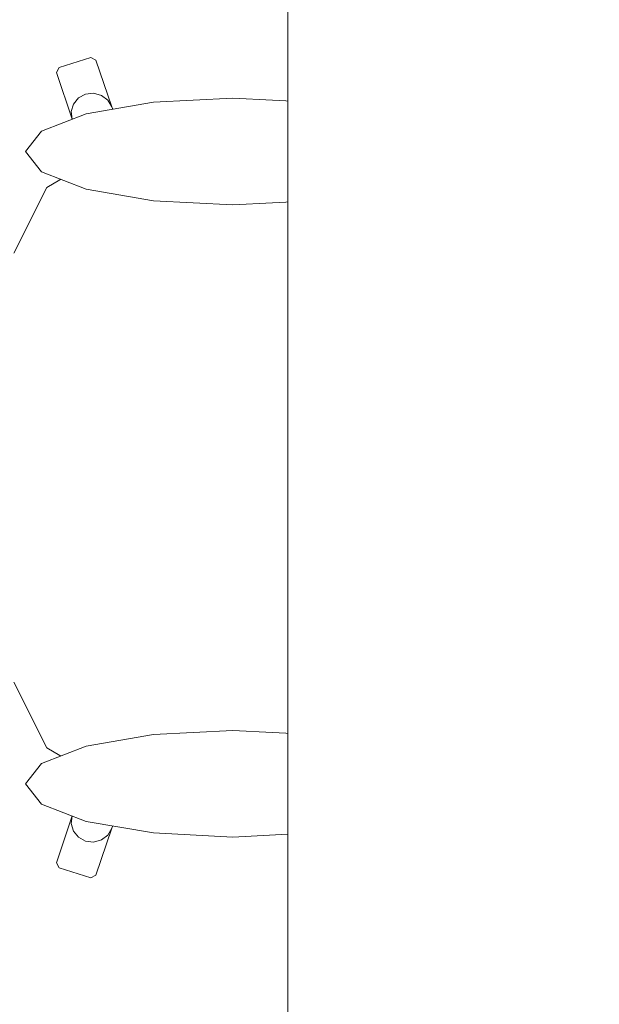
# Model space of a CAD drawing. Header units: metres. Extents: x -4 to 99, y -11 to 17.
# Tile 55 of 256: x 8.563 to 8.881, y 1.606 to 2.146. Entities that reach past the tile are written whole.
import ezdxf

# ---------------------------------------------------------------- set-up
doc = ezdxf.new("R2010")
doc.units = ezdxf.units.M
doc.header["$MEASUREMENT"] = 0
doc.linetypes.add('Wipeout_Contour', pattern=[1, 0, -1])
doc.layers.add('152 - Bemaßung_ Beschriftung.Ausbau', color=7, linetype='Continuous')
doc.layers.add('701 - Einrichtung.Möbel', color=7, linetype='Continuous')
doc.styles.add('ERSTELLTER_STIL_2', font='txt')
doc.dimstyles.new('ERSTELLTER_STIL__2', dxfattribs={"dimtxt": 0.1, "dimasz": 0.0532, "dimexe": 0.18, "dimexo": 0.0625, "dimgap": 0, "dimtad": 1, "dimtih": 1, "dimtoh": 1, "dimzin": 0, "dimdsep": 46, "dimtxsty": 'ERSTELLTER_STIL_2', "dimblk": 'ARROWHEAD_2', "dimblk1": 'ARROWHEAD_2', "dimblk2": 'ARROWHEAD_2', "dimcen": 0.09, "dimse1": 1, "dimse2": 1, "dimclrd": 7, "dimclre": 7, "dimclrt": 7, "dimazin": 0, "dimtfac": 1, "dimtdec": 4, "dimtmove": 0, "dimatfit": 3, "dimfxl": 1, "dimtolj": 1, "dimtzin": 0, "dimarcsym": 0})

# ---------------------------------------------------------------- blocks, each defined once
blk = doc.blocks.new('*D427')
at = {"layer": '152 - Bemaßung_ Beschriftung.Ausbau', "color": 7, "linetype": 'Continuous', "lineweight": 5}
for p, q in [((7.81, -4.6125), (7.81, -4.5075)), ((11.27, -4.6125), (11.27, -4.5075)), ((7.83021, -4.525), (7.78979, -4.595)), ((11.29021, -4.525), (11.24979, -4.595)), ((7.665, -4.56), (7.81, -4.56)), ((7.81, -4.56), (11.27, -4.56))]:
    blk.add_line(p, q, dxfattribs=at)
at = {"layer": '152 - Bemaßung_ Beschriftung.Ausbau', "color": 7, "lineweight": 5, "char_height": 0.1, "attachment_point": 7, "style": 'ERSTELLTER_STIL_2'}
for s, insert in [('\\A1;{\\pql;\\fArial|b0|i0|c0|p38;3,46}', (9.33108, -4.54)), ('\\A1;{\\pql;\\fArial|b0|i0|c0|p38;13}', (11.098, -4.54))]:
    blk.add_mtext(s, dxfattribs=dict(at, insert=insert))
blk = doc.blocks.new('ARROWHEAD_2')
at = {"color": 0, "linetype": 'Continuous', "lineweight": 0}
for p, q in [((-0.378, -0.655), (0.378, 0.655)), ((0, 0), (-1, 0))]:
    blk.add_line(p, q, dxfattribs=at)

msp = doc.modelspace()

# ---------------------------------------------------------------- wipeouts: each hides what was drawn before it
at = {"color": 254, "linetype": 'Wipeout_Contour', "lineweight": 0, "ltscale": 257.953174}
msp.add_wipeout([(8.7849, 2.06641), (8.62541, 2.06641), (8.61345, 2.09789), (8.60475, 2.12359), (8.60188, 2.125), (8.58452, 2.11958), (8.58305, 2.11682), (8.59175, 2.09112), (8.59913, 2.06632), (8.57789, 2.05374), (8.55975, 2.01767), (8.54763, 1.96368), (8.54582, 1.93652), (8.51629, 1.93652), (8.49348, 1.93652), (8.49348, 1.91226), (8.45545, 1.91096), (8.42731, 1.91096), (8.42503, 1.90876), (8.42503, 1.9), (8.87503, 1.9), (8.87314, 1.95809), (8.87306, 1.95886), (8.86761, 2.00876), (8.85946, 2.0421), (8.85879, 2.04365), (8.84265, 2.06311), (8.83609, 2.06641), (8.81242, 2.06641)], dxfattribs=at).dxf.layer = '701 - Einrichtung.Möbel'

# ---------------------------------------------------------------- next in the draw order: linework, layer by layer
at = {"layer": '701 - Einrichtung.Möbel', "color": 7, "linetype": 'Continuous', "lineweight": 5}
for p, q in [((8.60188, 2.125), (8.58452, 2.11958)), ((8.60475, 2.12359), (8.60188, 2.125)), ((8.61345, 2.09789), (8.60475, 2.12359)), ((8.58452, 2.11958), (8.58305, 2.11682)), ((8.58305, 2.11682), (8.59175, 2.09112)), ((8.59519, 2.10284), (8.59243, 2.09948)), ((8.59907, 2.10492), (8.59519, 2.10284)), ((8.60349, 2.10543), (8.59907, 2.10492)), ((8.60778, 2.10427), (8.60349, 2.10543)), ((8.61127, 2.10162), (8.60778, 2.10427)), ((8.59243, 2.09948), (8.59123, 2.09536)), ((8.61345, 2.09789), (8.61127, 2.10162)), ((8.62541, 2.06641), (8.61345, 2.09789)), ((8.59123, 2.09536), (8.59175, 2.09112)), ((8.59175, 2.09112), (8.59913, 2.06632)), ((8.59913, 2.06632), (8.57789, 2.05374)), ((8.59928, 2.06641), (8.59913, 2.06632)), ((8.59928, 2.06641), (8.62541, 2.06641)), ((8.7849, 2.06641), (8.62541, 2.06641)), ((8.81242, 2.06641), (8.7849, 2.06641)), ((8.83609, 2.06641), (8.81242, 2.06641)), ((8.84265, 2.06311), (8.83609, 2.06641)), ((8.85879, 2.04365), (8.84265, 2.06311)), ((8.57789, 2.05374), (8.55975, 2.01767)), ((8.85946, 2.0421), (8.85879, 2.04365)), ((8.86761, 2.00876), (8.85946, 2.0421)), ((8.87306, 1.95886), (8.86761, 2.00876)), ((8.87314, 1.95809), (8.87306, 1.95886))]:
    msp.add_line(p, q, dxfattribs=at)

# ---------------------------------------------------------------- next in the draw order: wipeouts: each hides what was drawn before it
at = {"color": 254, "linetype": 'Wipeout_Contour', "lineweight": 0, "ltscale": 256.51404}
msp.add_wipeout([(8.7849, 1.73359), (8.81242, 1.73359), (8.83609, 1.73359), (8.84265, 1.73689), (8.85879, 1.75635), (8.85946, 1.7579), (8.86761, 1.79124), (8.87306, 1.84114), (8.87314, 1.84191), (8.87503, 1.9), (8.42503, 1.9), (8.42503, 1.89124), (8.42731, 1.88904), (8.45545, 1.88904), (8.49348, 1.88774), (8.49348, 1.86348), (8.51629, 1.86348), (8.54582, 1.86348), (8.54763, 1.83632), (8.55975, 1.78233), (8.57789, 1.74626), (8.59913, 1.73368), (8.59175, 1.70888), (8.58305, 1.68318), (8.58452, 1.68042), (8.60188, 1.675), (8.60475, 1.67641), (8.61345, 1.70211), (8.62541, 1.73359)], dxfattribs=at).dxf.layer = '701 - Einrichtung.Möbel'

# ---------------------------------------------------------------- next in the draw order: linework, layer by layer
at = {"layer": '701 - Einrichtung.Möbel', "color": 7, "linetype": 'Continuous', "lineweight": 5}
for p, q in [((8.87503, 1.9), (8.87314, 1.95809)), ((8.87503, 1.9), (8.87314, 1.84191)), ((8.87306, 1.84114), (8.86761, 1.79124)), ((8.87314, 1.84191), (8.87306, 1.84114)), ((8.86761, 1.79124), (8.85946, 1.7579)), ((8.57789, 1.74626), (8.55975, 1.78233)), ((8.85879, 1.75635), (8.84265, 1.73689)), ((8.85946, 1.7579), (8.85879, 1.75635)), ((8.59913, 1.73368), (8.57789, 1.74626)), ((8.84265, 1.73689), (8.83609, 1.73359)), ((8.59175, 1.70888), (8.59913, 1.73368)), ((8.59928, 1.73359), (8.59913, 1.73368)), ((8.59928, 1.73359), (8.62541, 1.73359)), ((8.62541, 1.73359), (8.61345, 1.70211)), ((8.7849, 1.73359), (8.62541, 1.73359)), ((8.81242, 1.73359), (8.7849, 1.73359)), ((8.83609, 1.73359), (8.81242, 1.73359)), ((8.58305, 1.68318), (8.59175, 1.70888)), ((8.59123, 1.70464), (8.59175, 1.70888)), ((8.59243, 1.70052), (8.59123, 1.70464)), ((8.61345, 1.70211), (8.60475, 1.67641)), ((8.61345, 1.70211), (8.61127, 1.69838)), ((8.59519, 1.69716), (8.59243, 1.70052)), ((8.59907, 1.69508), (8.59519, 1.69716)), ((8.61127, 1.69838), (8.60778, 1.69573)), ((8.60349, 1.69457), (8.59907, 1.69508)), ((8.60778, 1.69573), (8.60349, 1.69457)), ((8.58452, 1.68042), (8.58305, 1.68318)), ((8.60188, 1.675), (8.58452, 1.68042)), ((8.60475, 1.67641), (8.60188, 1.675))]:
    msp.add_line(p, q, dxfattribs=at)

# ---------------------------------------------------------------- next in the draw order: wipeouts: each hides what was drawn before it
at = {"color": 254, "linetype": 'Wipeout_Contour', "lineweight": 0, "ltscale": 142.900743}
msp.add_wipeout([(8.67982, 2.10269), (8.63632, 2.10046), (8.59945, 2.09413), (8.57482, 2.08465), (8.56616, 2.07347), (8.57482, 2.06229), (8.59945, 2.05281), (8.63632, 2.04648), (8.67982, 2.04426), (8.72331, 2.04648), (8.76018, 2.05281), (8.78482, 2.06229), (8.79347, 2.07347), (8.78482, 2.08465), (8.76018, 2.09413), (8.72331, 2.10046)], dxfattribs=at).dxf.layer = '701 - Einrichtung.Möbel'

# ---------------------------------------------------------------- next in the draw order: linework, layer by layer
at = {"layer": '701 - Einrichtung.Möbel', "color": 7, "linetype": 'Continuous', "lineweight": 5, "flags": 128}
msp.add_lwpolyline([(8.67982, 2.10269), (8.63632, 2.10046), (8.59945, 2.09413), (8.57482, 2.08465), (8.56616, 2.07347), (8.57482, 2.06229), (8.59945, 2.05281), (8.63632, 2.04648), (8.67982, 2.04426), (8.72331, 2.04648), (8.76018, 2.05281), (8.78482, 2.06229), (8.79347, 2.07347), (8.78482, 2.08465), (8.76018, 2.09413), (8.72331, 2.10046)], close=True, dxfattribs=at)

# ---------------------------------------------------------------- next in the draw order: wipeouts: each hides what was drawn before it
at = {"color": 254, "linetype": 'Wipeout_Contour', "lineweight": 0, "ltscale": 141.716623}
msp.add_wipeout([(8.67982, 1.69731), (8.72331, 1.69954), (8.76018, 1.70587), (8.78482, 1.71535), (8.79347, 1.72653), (8.78482, 1.73771), (8.76018, 1.74719), (8.72331, 1.75352), (8.67982, 1.75574), (8.63632, 1.75352), (8.59945, 1.74719), (8.57482, 1.73771), (8.56616, 1.72653), (8.57482, 1.71535), (8.59945, 1.70587), (8.63632, 1.69954)], dxfattribs=at).dxf.layer = '701 - Einrichtung.Möbel'

# ---------------------------------------------------------------- next in the draw order: linework, layer by layer
at = {"layer": '701 - Einrichtung.Möbel', "color": 7, "linetype": 'Continuous', "lineweight": 5, "flags": 128}
msp.add_lwpolyline([(8.67982, 1.69731), (8.63632, 1.69954), (8.59945, 1.70587), (8.57482, 1.71535), (8.56616, 1.72653), (8.57482, 1.73771), (8.59945, 1.74719), (8.63632, 1.75352), (8.67982, 1.75574), (8.72331, 1.75352), (8.76018, 1.74719), (8.78482, 1.73771), (8.79347, 1.72653), (8.78482, 1.71535), (8.76018, 1.70587), (8.72331, 1.69954)], close=True, dxfattribs=at)

# ---------------------------------------------------------------- next in the draw order: wipeouts: each hides what was drawn before it
at = {"color": 254, "linetype": 'Wipeout_Contour', "lineweight": 0, "ltscale": 37.361116}
msp.add_wipeout([(9.51003, 2.7), (8.71003, 2.7), (8.71003, 1.1), (9.51003, 1.1)], dxfattribs=at).dxf.layer = '701 - Einrichtung.Möbel'

# ---------------------------------------------------------------- next in the draw order: linework, layer by layer
at = {"layer": '701 - Einrichtung.Möbel', "color": 7, "linetype": 'Continuous', "lineweight": 5, "flags": 128}
msp.add_lwpolyline([(9.51003, 2.7), (9.51003, 1.1), (8.71003, 1.1), (8.71003, 2.7)], close=True, dxfattribs=at)

# ---------------------------------------------------------------- next in the draw order: dimensions: what is measured, and where the dimension line sits
at = {"layer": '152 - Bemaßung_ Beschriftung.Ausbau', "color": 7, "linetype": 'Continuous', "lineweight": 5}
dim = msp.add_linear_dim(base=(11.27, -4.56), p1=(7.81, 2.94998), p2=(11.27, 2.94998), dimstyle='ERSTELLTER_STIL__2', dxfattribs=at)
dim.commit()
dim.dimension.update_dxf_attribs({"geometry": '*D427', "text_midpoint": (9.46097, -4.49), "dimtype": 160})

doc.saveas('drawing.dxf')
